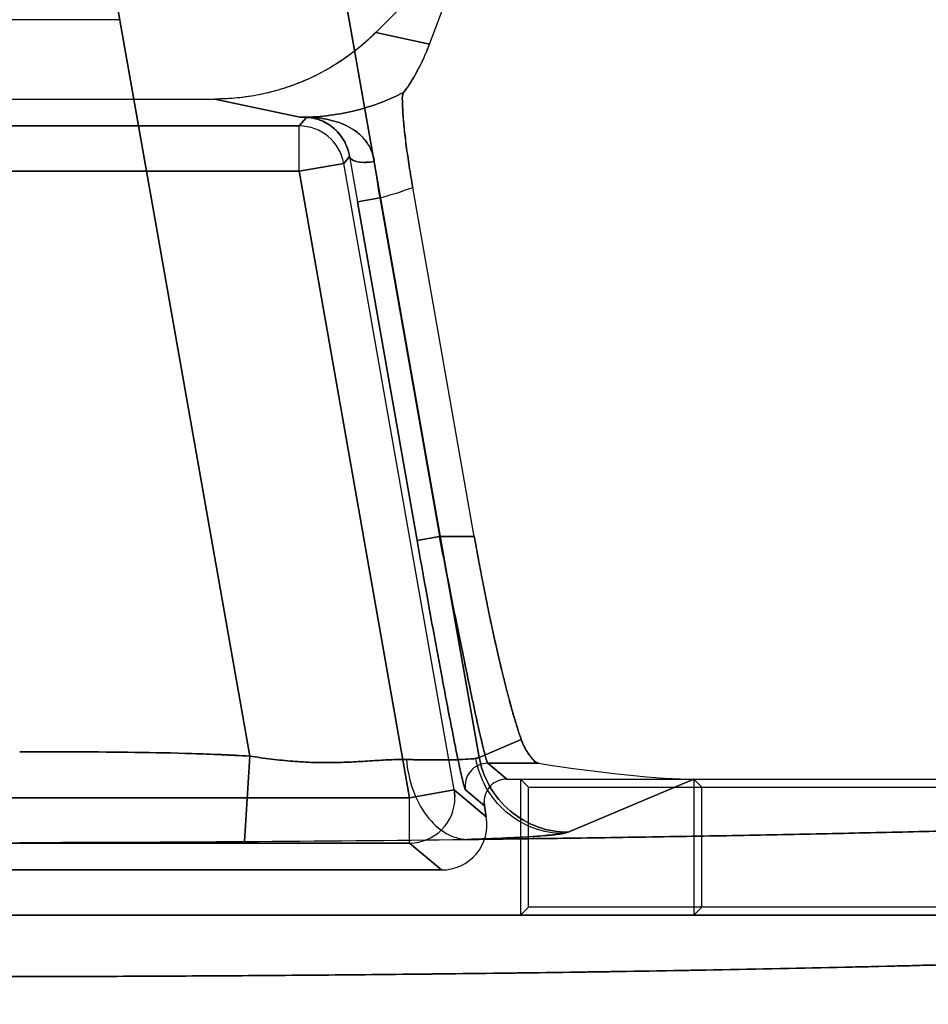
# Model space of a CAD drawing. Header units: millimetres. Extents: x 0 to 297, y 0 to 210.
# Tile 237 of 256: x 58.925 to 59.105, y 161.6 to 161.795. Entities that reach past the tile are written whole.
import ezdxf

# ---------------------------------------------------------------- set-up
doc = ezdxf.new("R2010")
doc.units = ezdxf.units.MM
doc.header["$LTSCALE"] = 16.335
doc.layers.get('0').update_dxf_attribs({"linetype": 'CONTINUOUS'})
for name, color, linetype in [('AXES_REF', 7, 'CONTINUOUS'), ('INTFCLR_1', 7, 'CONTINUOUS'), ('INTFCLR_72935', 7, 'CONTINUOUS')]:
    doc.layers.add(name, color=color, linetype=linetype)

msp = doc.modelspace()

# ---------------------------------------------------------------- linework, layer by layer
at = {"color": 7, "linetype": 'Continuous'}
for radius in [8.7262453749, 8.7255, 8.6696226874]:
    msp.add_circle((57.5376079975, 154.4105885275), radius, dxfattribs=at)
msp.add_arc((57.5376079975, 154.4105885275), 8.64, 278.2771290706, 261.7228709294, dxfattribs=at)
at = {"layer": 'AXES_REF', "color": 9, "linetype": 'Continuous'}
msp.add_circle((57.5376079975, 154.4105885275), 7.9600610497, dxfattribs=at)
at = {"layer": 'INTFCLR_1', "color": 9, "linetype": 'Continuous'}
for p, q in [((59.0159703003, 161.6489584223), (58.98757116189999, 161.8100179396)), ((58.9434234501, 161.8022335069), (58.9704069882, 161.6492022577)), ((59.00609303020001, 161.7905461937), (58.9954183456, 161.7928342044)), ((58.9634843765, 161.7796244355), (58.98036729, 161.7760057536)), ((58.98164618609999, 161.7759892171), (58.9802123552, 161.7742804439)), ((58.98036729, 161.7760057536), (58.98164618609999, 161.7759892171)), ((58.9802123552, 161.7742804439), (58.8315068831, 161.7742804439)), ((58.9802123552, 161.7652818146), (58.9802123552, 161.7742804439)), ((58.9802123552, 161.7652818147), (58.989074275, 161.7668444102)), ((58.9902261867, 161.7682172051), (58.989074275, 161.7668444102)), ((59.010997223, 161.6425131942), (58.989074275, 161.7668444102)), ((58.9802123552, 161.7652818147), (58.8315068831, 161.7652818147)), ((58.9802123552, 161.7652818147), (59.0021353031, 161.6409505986)), ((58.9917755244, 161.7592383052), (58.9962064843, 161.760019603)), ((59.0036328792, 161.6919919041), (58.9917755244, 161.7592383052)), ((58.9962064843, 161.760019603), (59.0080638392, 161.6927732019)), ((59.0080638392, 161.6927732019), (59.0036328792, 161.6919919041)), ((59.0080638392, 161.6927732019), (59.0149893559, 161.6927732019)), ((59.0159703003, 161.6489584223), (59.024311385, 161.6524813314)), ((58.9704069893, 161.6492022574), (58.9693951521, 161.6322625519)), ((59.0176527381, 161.6477800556), (59.0277666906, 161.6477800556)), ((59.0176527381, 161.6477800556), (59.02141345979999, 161.6446244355)), ((59.0585876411, 161.6446244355), (59.033629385, 161.6340831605)), ((59.010997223, 161.6425131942), (59.0021353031, 161.6409505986)), ((59.010997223, 161.6425131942), (59.0173659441, 161.6371692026)), ((59.0111333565, 161.6409505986), (59.0110319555, 161.6423009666)), ((59.01698249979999, 161.6393438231), (59.0132217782, 161.6424994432)), ((59.0021353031, 161.6409505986), (58.8095839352, 161.6409505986)), ((59.0021353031, 161.6319519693), (59.0021353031, 161.6409505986)), ((58.8095839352, 161.6319519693), (59.0021353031, 161.6319519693)), ((59.0085040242, 161.6266079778), (59.0021353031, 161.6319519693))]:
    msp.add_line(p, q, dxfattribs=at)
at = {"layer": 'INTFCLR_1', "color": 6, "linetype": 'Continuous'}
for p, q in [((59.0140493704, 161.8114652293), (58.9954183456, 161.7928342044)), ((59.00609303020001, 161.7905461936), (59.0140493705, 161.8114652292)), ((58.94458424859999, 161.7953744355), (58.86713498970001, 161.7953744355)), ((58.8482348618, 161.7796244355), (58.9634843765, 161.7796244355)), ((59.0149893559, 161.6927732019), (59.0027653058, 161.7620992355)), ((59.02141345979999, 161.6446244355), (59.25096056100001, 161.6446244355)), ((59.0585876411, 161.6446244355), (59.0585876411, 161.6176079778)), ((59.0585876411, 161.6446244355), (59.0601745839, 161.6430374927)), ((59.0601745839, 161.6191949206), (59.0601745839, 161.6430374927)), ((59.06017458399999, 161.6430374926), (59.2503928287, 161.6430374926)), ((59.01691412, 161.6401253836), (59.01698249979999, 161.6393438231)), ((59.0173659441, 161.6371692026), (59.0169825, 161.6393438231)), ((58.8032152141, 161.6266079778), (59.0085040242, 161.6266079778)), ((59.0585876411, 161.6176079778), (59.06017458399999, 161.6191949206)), ((59.24177302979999, 161.6191949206), (59.06017458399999, 161.6191949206)), ((59.2411896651, 161.6176079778), (58.5705295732, 161.6176079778))]:
    msp.add_line(p, q, dxfattribs=at)
at = {"layer": 'INTFCLR_1', "color": 7, "linetype": 'Continuous'}
msp.add_line((58.9812594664, 161.7760088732), (58.9811384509, 161.7760110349), dxfattribs=at)
at = {"layer": 'INTFCLR_1', "color": 9, "linetype": 'Continuous'}
for centre, radius, start, end in [((58.9818838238, 161.9386306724), 0.1626319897, 269.4657124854, 269.9657113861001), ((58.9802097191, 161.7652786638), 0.0090017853, 10.0168369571, 89.98322181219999), ((60.1780205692, 161.9685573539), 1.2045711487, 189.5737255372, 190.0071220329), ((59.4385389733, 161.8292913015), 0.4477238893, 187.9654816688, 188.9005410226), ((58.9803663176, 161.8213442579), 0.0633373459, 284.4829175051, 290.7102271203), ((59.0176546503, 161.6432793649), 0.0045006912, 90.02434359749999, 189.9398273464), ((59.0021310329, 161.6409542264), 0.0090023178, 270.0271778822, 359.9769109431)]:
    msp.add_arc(centre, radius, start, end, dxfattribs=at)
at = {"layer": 'INTFCLR_1', "color": 7, "linetype": 'Continuous'}
msp.add_arc((58.9816081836, 161.7775922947), 0.001603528, 271.3579983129, 276.3845262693, dxfattribs=at)
at = {"layer": 'INTFCLR_1', "color": 6, "linetype": 'Continuous'}
for centre, radius, start, end in [((59.0214118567, 161.6401268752), 0.0044976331, 89.97957915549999, 180.0190013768), ((59.0085049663, 161.6356058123), 0.008997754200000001, 269.9940018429, 9.990655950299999), ((58.9064085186, 171.3102079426), 9.6781503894, 270.1085586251, 270.372890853), ((58.9110921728, 170.6199436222), 8.9878700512, 270.3716718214, 270.6528985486)]:
    msp.add_arc(centre, radius, start, end, dxfattribs=at)
msp.add_ellipse((59.0302073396, 161.6506268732), major_axis=(0.03363665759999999, -0.005109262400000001), ratio=0.0936581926, start_param=-1.6291866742, end_param=-0.5525328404, dxfattribs=at)
for points, knots in [([(58.9954183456, 161.7928342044), (58.9943769, 161.7917927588), (58.9921890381, 161.7898094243), (58.9886290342, 161.7871701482), (58.98482237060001, 161.7848904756), (58.98080714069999, 161.7829919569), (58.9766229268, 161.7814978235), (58.9723124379, 161.7804193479), (58.96791912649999, 161.7797688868), (58.9649616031, 161.7796244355), (58.9634843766, 161.7796244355)], [0, 0, 0, 0, 0.1246455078, 0.2494405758, 0.3744726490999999, 0.4995470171, 0.6247167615, 0.7498785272, 0.8749821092, 1, 1, 1, 1]), ([(59.00609303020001, 161.7905461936), (59.00580696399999, 161.7897940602), (59.00520295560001, 161.7883108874), (59.0042212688, 161.7862147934), (59.0031952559, 161.784303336), (59.0021284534, 161.7825574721), (59.0013650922, 161.781464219), (59.0009607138, 161.780926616)], [0, 0, 0, 0, 0.2207248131, 0.4390659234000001, 0.6345797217, 0.8154787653, 1, 1, 1, 1]), ([(59.0027653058, 161.7620992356), (59.0026419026, 161.7627990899), (59.00240289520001, 161.7641951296), (59.0020680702, 161.7662766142), (59.00176123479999, 161.7683193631), (59.00148676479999, 161.7702946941), (59.0012494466, 161.7721734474), (59.00105053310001, 161.7739288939), (59.0009008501, 161.7755286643), (59.000748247, 161.7773065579), (59.00076748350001, 161.7790213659), (59.0006264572, 161.7804822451), (59.0009607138, 161.780926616)], [0, 0, 0, 0, 0.112309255, 0.2238321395, 0.3331738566, 0.4387598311, 0.5389827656, 0.6324968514, 0.7177559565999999, 0.7935174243, 0.9121232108, 1, 1, 1, 1]), ([(59.024311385, 161.6524813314), (59.024074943, 161.6531474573), (59.023593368, 161.6545916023), (59.0228823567, 161.6569250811), (59.0221360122, 161.6595664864), (59.02136112, 161.6624941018), (59.0205643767, 161.6656838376), (59.0197528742, 161.6691083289), (59.0189339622, 161.6727375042), (59.0181148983, 161.6765394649), (59.0173030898, 161.6804801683), (59.0165059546, 161.684523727), (59.0157308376, 161.6886319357), (59.015233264, 161.6913899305), (59.014989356, 161.6927732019)], [0, 0, 0, 0, 0.05123304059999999, 0.1103185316, 0.176798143, 0.2501698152, 0.3298152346, 0.4150911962, 0.5052502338, 0.5994718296, 0.6969807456, 0.7968720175, 0.8981918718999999, 1, 1, 1, 1]), ([(59.0277666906, 161.6477800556), (59.0271596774, 161.6478756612), (59.0262016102, 161.6489810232), (59.0251000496, 161.6505555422), (59.02454094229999, 161.6518346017), (59.024311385, 161.6524813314)], [0, 0, 0, 0, 0.3095833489, 0.6542608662, 1, 1, 1, 1]), ([(59.25096056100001, 161.6446244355), (59.25136480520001, 161.6442930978), (59.2500247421, 161.6426299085), (59.2484119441, 161.6426217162), (59.24655983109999, 161.6420941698), (59.2447588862, 161.6417802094), (59.2426562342, 161.641425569), (59.2402643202, 161.6410863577), (59.23758149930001, 161.6407448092), (59.23461116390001, 161.6404072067), (59.23135547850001, 161.6400720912), (59.227817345, 161.6397403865), (59.2239997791, 161.6394122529), (59.2199060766, 161.6390880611), (59.2155397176, 161.6387680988), (59.2109045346, 161.638452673), (59.20600445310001, 161.6381420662), (59.2008438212, 161.6378365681), (59.19542696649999, 161.6375364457), (59.1897587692, 161.6372419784), (59.1838440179, 161.636953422), (59.177688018, 161.6366710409), (59.1712959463, 161.6363950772), (59.1646735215, 161.636125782), (59.1578263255, 161.6358633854), (59.1507604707, 161.6356081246), (59.1434819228, 161.6353602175), (59.1359971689, 161.6351198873), (59.1283125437, 161.634887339), (59.1204348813, 161.6346627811), (59.1123708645, 161.6344464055), (59.1041276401, 161.6342384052), (59.0957122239, 161.6340389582), (59.0871320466, 161.6338482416), (59.0783944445, 161.6336664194), (59.0695071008, 161.6334936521), (59.0604776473, 161.6333300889), (59.0513139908, 161.6331758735), (59.0420240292, 161.6330311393), (59.0326158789, 161.6328960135), (59.023097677, 161.632770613), (59.0167164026, 161.6326939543), (59.0135087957, 161.632657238)], [0, 0, 0, 0, 0.006565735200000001, 0.0159534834, 0.0224452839, 0.0301471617, 0.0390602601, 0.0491818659, 0.0605066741, 0.0730272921, 0.0867346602, 0.1016182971, 0.117666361, 0.1348657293, 0.1532023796, 0.1726615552, 0.1932254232, 0.214878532, 0.2376006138, 0.2613739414, 0.2861759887, 0.3119875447, 0.3387842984, 0.3665452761, 0.3952443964, 0.424859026, 0.4553614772, 0.4867274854, 0.5189278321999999, 0.5519367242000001, 0.5857235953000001, 0.6202611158, 0.6555176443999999, 0.6914642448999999, 0.728068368, 0.7652995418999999, 0.8031244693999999, 0.8415112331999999, 0.8804259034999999, 0.9198352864, 0.9597047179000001, 1, 1, 1, 1]), ([(59.2411896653, 161.6176079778), (59.2415940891, 161.6172637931), (59.2401082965, 161.6156563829), (59.2379452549, 161.6155655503), (59.23443863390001, 161.6146326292), (59.2298663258, 161.6140782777), (59.22418183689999, 161.6133865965), (59.2173899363, 161.6127568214), (59.2094753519, 161.6121194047), (59.2003512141, 161.6114961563), (59.1901576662, 161.6108902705), (59.1789369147, 161.6103071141), (59.1667275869, 161.6097479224), (59.15357846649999, 161.6092153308), (59.1395326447, 161.6087110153), (59.1246459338, 161.608237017), (59.1089718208, 161.6077950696), (59.0925787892, 161.6073870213), (59.0755185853, 161.6070140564), (59.0578473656, 161.6066774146), (59.0396334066, 161.6063784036), (59.0209531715, 161.6061182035), (59.0018676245, 161.6058975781), (58.9824357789, 161.6057171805), (58.96272450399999, 161.6055776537), (58.9428088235, 161.6054795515), (58.9227691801, 161.6054232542), (58.9026893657, 161.6054089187), (58.8826402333, 161.6054364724), (58.8626879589, 161.6055056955), (58.8428921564, 161.6056163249), (58.8233214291, 161.6057679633), (58.8040445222, 161.6059600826), (58.7851357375, 161.6061919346), (58.76666898, 161.6064625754), (58.748713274, 161.606770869), (58.7313246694, 161.6071157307), (58.7145699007, 161.6074957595), (58.69850681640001, 161.6079095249), (58.683191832, 161.608355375), (58.66866418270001, 161.6088320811), (58.65498551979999, 161.6093375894), (58.6421963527, 161.609870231), (58.6303480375, 161.6104276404), (58.619476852, 161.611008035), (58.6096264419, 161.611608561), (58.6008354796, 161.6122266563), (58.5932515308, 161.6128482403), (58.5869804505, 161.6134595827), (58.58210028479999, 161.6140220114), (58.5784113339, 161.6145529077), (58.5757654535, 161.6149788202), (58.5736622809, 161.6154884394), (58.5720627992, 161.6157258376), (58.56994895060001, 161.6171138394), (58.570529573, 161.6176079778)], [0, 0, 0, 0, 0.0023669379, 0.0057644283, 0.0109069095, 0.0178657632, 0.0265217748, 0.0363438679, 0.0482927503, 0.0619015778, 0.0771073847, 0.0938044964, 0.1119801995, 0.1315814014, 0.1524583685, 0.1746229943, 0.1979653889, 0.222345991, 0.2477097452, 0.2740212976, 0.3011213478, 0.3289007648, 0.3572876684, 0.3861918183, 0.4155127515, 0.4451435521, 0.4749576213, 0.5048303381, 0.5346398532, 0.5643172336, 0.5937587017, 0.6228716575, 0.651547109, 0.6796806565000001, 0.7071549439, 0.7338627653, 0.7597214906, 0.7846716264, 0.8085583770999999, 0.8313387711, 0.8529597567, 0.873343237, 0.8923464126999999, 0.9100106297, 0.9262096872, 0.9408681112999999, 0.9539956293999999, 0.9654859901, 0.9747863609, 0.9820659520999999, 0.9874089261, 0.9913225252, 0.9941844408, 0.9966018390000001, 1, 1, 1, 1])]:
    msp.add_open_spline(points, degree=3, knots=knots, dxfattribs=at)
at = {"layer": 'INTFCLR_1', "color": 9, "linetype": 'Continuous'}
for points, knots in [([(59.0009607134, 161.7809266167), (58.9977946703, 161.7793176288), (58.9910550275, 161.7768379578), (58.9839227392, 161.7760037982), (58.98036729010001, 161.7760057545)], [0, 0, 0, 0, 0.4997173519, 1, 1, 1, 1]), ([(58.9902261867, 161.7682172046), (58.9903613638, 161.7675960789), (58.9924650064, 161.76687664), (58.9940522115, 161.767046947), (58.995134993, 161.7672473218)], [0, 0, 0, 0, 0.3659913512, 1, 1, 1, 1]), ([(59.0080638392, 161.6927732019), (59.0086254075, 161.689877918), (59.0097380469, 161.6841960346), (59.0113859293, 161.6759440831), (59.01294028, 161.6683241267), (59.0143430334, 161.6616231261), (59.01539949, 161.6567319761), (59.0161359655, 161.6534669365), (59.0165785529, 161.6515528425), (59.01695773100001, 161.6500381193), (59.0172359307, 161.6488965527), (59.0174793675, 161.6482237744), (59.017567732, 161.6478448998), (59.0176527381, 161.6477800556)], [0, 0, 0, 0, 0.1922521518, 0.3774179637, 0.5485413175, 0.6991946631, 0.8237216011, 0.8746815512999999, 0.9174529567, 0.9516236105, 0.9768933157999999, 0.9930305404, 1, 1, 1, 1]), ([(59.0132217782, 161.6424994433), (59.01313321, 161.6425737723), (59.0130514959, 161.6429877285), (59.0128026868, 161.6437292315), (59.012527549, 161.6449836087), (59.0121471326, 161.6466501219), (59.0117050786, 161.6487554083), (59.0111904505, 161.65126332), (59.0106139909, 161.6541561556), (59.0097270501, 161.6586961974), (59.0085093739, 161.6650988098), (59.00695479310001, 161.6734804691), (59.005306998, 161.6825576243), (59.0041944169, 161.6888072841), (59.0036328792, 161.6919919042)], [0, 0, 0, 0, 0.0068784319, 0.0229525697, 0.0481731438, 0.0823054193, 0.1250479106, 0.1759883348, 0.2346617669, 0.3005049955, 0.4511841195, 0.6223683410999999, 0.8076270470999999, 1, 1, 1, 1]), ([(58.9704069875, 161.6492022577), (58.9666114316, 161.6494289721), (58.9590030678, 161.6497490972), (58.9475849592, 161.6499766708), (58.9361658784, 161.6500573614), (58.9285524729, 161.6500639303), (58.9247457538, 161.6500639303)], [0, 0, 0, 0, 0.2499999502, 0.4999999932, 0.7500000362, 1, 1, 1, 1]), ([(59.0014947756, 161.6485278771), (59.0003998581, 161.6485410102), (58.9981412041, 161.6485061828), (58.9946577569, 161.6482735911), (58.9916239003, 161.6480771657), (58.9890890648, 161.6479654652), (58.98644120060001, 161.6478904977), (58.9830537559, 161.6479134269), (58.9789115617, 161.6481493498), (58.975403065, 161.6485165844), (58.97255745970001, 161.6488867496), (58.9711231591, 161.6490924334), (58.9704069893, 161.6492022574)], [0, 0, 0, 0, 0.1053816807, 0.217259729, 0.3359540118, 0.3979652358, 0.4614351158, 0.5908736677, 0.7238358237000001, 0.8605596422, 0.9302706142, 1, 1, 1, 1]), ([(59.0014947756, 161.6485278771), (59.00338071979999, 161.6484814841), (59.0067237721, 161.6484380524), (59.0110894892, 161.648427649), (59.0139920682, 161.6486300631), (59.01553274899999, 161.6487281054), (59.0159703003, 161.6489584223)], [0, 0, 0, 0, 0.3900097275, 0.6925847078, 0.8977761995, 1, 1, 1, 1]), ([(59.0014947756, 161.6485278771), (59.0016904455, 161.6465175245), (59.0025313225, 161.6425604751), (59.0051496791, 161.6373778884), (59.0089373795, 161.6337132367), (59.0120823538, 161.6327117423), (59.0135087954, 161.6326572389)], [0, 0, 0, 0, 0.2822889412, 0.5592756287, 0.8004990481, 1, 1, 1, 1]), ([(59.0159703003, 161.6489584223), (59.0163238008, 161.6469738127), (59.0177564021, 161.6429707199), (59.0218617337, 161.6380157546), (59.0274369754, 161.6348132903), (59.0316192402, 161.6340889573), (59.033629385, 161.6340831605)], [0, 0, 0, 0, 0.2425308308, 0.5004896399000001, 0.758154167, 1, 1, 1, 1]), ([(59.033629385, 161.6340831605), (59.0329917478, 161.6338139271), (59.0308810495, 161.6336213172), (59.0268195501, 161.6332103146), (59.02077053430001, 161.6329237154), (59.0161255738, 161.63274067), (59.0135087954, 161.6326572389)], [0, 0, 0, 0, 0.1028334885, 0.3086058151, 0.6110232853, 1, 1, 1, 1])]:
    msp.add_open_spline(points, degree=3, knots=knots, dxfattribs=at)
at = {"layer": 'INTFCLR_1', "color": 7, "linetype": 'Continuous'}
for points, knots in [([(58.9811384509, 161.7760110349), (58.9815702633, 161.7760196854), (58.9825479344, 161.775989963), (58.9842242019, 161.7758774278), (58.986139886, 161.7755593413), (58.9881452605, 161.7749963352), (58.990055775, 161.774171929), (58.9918309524, 161.7730322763), (58.9933904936, 161.7715086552), (58.99459446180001, 161.7695585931), (58.9950245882, 161.7680415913), (58.995134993, 161.7672473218)], [0, 0, 0, 0, 0.0717494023, 0.1623709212, 0.2789587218, 0.3936404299, 0.507615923, 0.623389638, 0.742184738, 0.8667830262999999, 1, 1, 1, 1]), ([(58.9902261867, 161.7682172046), (58.9901171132, 161.7688781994), (58.989771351, 161.7701295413), (58.98892141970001, 161.7717816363), (58.9878773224, 161.7731219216), (58.98672788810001, 161.7741643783), (58.9855217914, 161.7749490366), (58.98375484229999, 161.7757444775), (58.9822749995, 161.7760241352), (58.9812594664, 161.7760088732)], [0, 0, 0, 0, 0.1559957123, 0.2995647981, 0.4300102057, 0.5494600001, 0.6593173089, 0.7635038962, 1, 1, 1, 1]), ([(58.98164618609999, 161.7759892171), (58.9822660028, 161.775976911), (58.98345690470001, 161.775790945), (58.9850251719, 161.7752131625), (58.9864162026, 161.7744001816), (58.9878125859, 161.7732297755), (58.9893568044, 161.771234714), (58.99003753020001, 161.7693604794), (58.9902261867, 161.7682172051)], [0, 0, 0, 0, 0.1489268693, 0.2863800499, 0.3993845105, 0.5344016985, 0.7216389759, 1, 1, 1, 1])]:
    msp.add_open_spline(points, degree=3, knots=knots, dxfattribs=at)
at = {"layer": 'INTFCLR_72935', "color": 9, "linetype": 'Continuous'}
for p, q in [((58.98757116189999, 161.8100179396), (59.0159703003, 161.6489584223)), ((58.9704069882, 161.6492022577), (58.9434234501, 161.8022335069)), ((58.9954137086, 161.7928342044), (59.0060906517, 161.7905457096)), ((58.980362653, 161.7760057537), (58.96347973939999, 161.7796244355)), ((58.9802123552, 161.7742804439), (58.9816461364, 161.7759891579)), ((58.9816461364, 161.7759891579), (58.980362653, 161.7760057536)), ((58.8315068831, 161.7742804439), (58.9802123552, 161.7742804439)), ((58.9802123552, 161.7652818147), (58.9802123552, 161.7742804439)), ((58.989074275, 161.7668444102), (58.9802123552, 161.7652818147)), ((58.989074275, 161.7668444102), (58.9902261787, 161.7682171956)), ((59.010997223, 161.6425131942), (58.989074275, 161.7668444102)), ((58.8315068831, 161.7652818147), (58.9802123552, 161.7652818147)), ((59.0021353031, 161.6409505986), (58.9802123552, 161.7652818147)), ((58.9962062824, 161.7600207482), (58.9917753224, 161.7592394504)), ((58.9917753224, 161.7592394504), (59.0036328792, 161.6919919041)), ((58.9962062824, 161.7600207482), (59.0080638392, 161.6927732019)), ((59.0036328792, 161.6919919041), (59.0080638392, 161.6927732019)), ((59.0149893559, 161.6927732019), (59.0080638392, 161.6927732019)), ((59.024311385, 161.6524813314), (59.0159703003, 161.6489584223)), ((58.9693951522, 161.6322625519), (58.9704069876, 161.6492022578)), ((59.0159703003, 161.6489584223), (59.0152812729, 161.6487658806)), ((59.0277666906, 161.6477800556), (59.0176527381, 161.6477800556)), ((59.02141345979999, 161.6446244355), (59.0176527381, 161.6477800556)), ((59.033629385, 161.6340831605), (59.0585876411, 161.6446244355)), ((59.0021353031, 161.6409505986), (59.010997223, 161.6425131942)), ((59.0173659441, 161.6371692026), (59.010997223, 161.6425131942)), ((59.010997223, 161.6425131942), (59.0111322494, 161.6410950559)), ((59.0132217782, 161.6424994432), (59.01698249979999, 161.6393438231)), ((58.8095839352, 161.6409505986), (59.0021353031, 161.6409505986)), ((59.0021353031, 161.6319519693), (59.0021353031, 161.6409505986)), ((59.0326598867, 161.6338411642), (59.033629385, 161.6340831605)), ((59.0021353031, 161.6319519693), (58.8095839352, 161.6319519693)), ((59.0021353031, 161.6319519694), (59.0085040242, 161.6266079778))]:
    msp.add_line(p, q, dxfattribs=at)
at = {"layer": 'INTFCLR_72935', "color": 6, "linetype": 'Continuous'}
for p, q in [((58.9954137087, 161.7928342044), (59.0140486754, 161.8114691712)), ((59.0060906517, 161.7905457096), (59.0140486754, 161.8114691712)), ((58.9445842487, 161.7953744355), (58.8671349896, 161.7953744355)), ((58.8482394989, 161.7796244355), (58.96347973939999, 161.7796244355)), ((59.0149893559, 161.6927732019), (59.0027650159, 161.7621008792)), ((59.0214134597, 161.6446244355), (59.25096056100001, 161.6446244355)), ((59.0241224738, 161.6446244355), (59.0241224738, 161.6176079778)), ((59.0241224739, 161.6446244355), (59.0257094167, 161.6430374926)), ((59.0257094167, 161.6191949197), (59.0257094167, 161.6430374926)), ((59.0257094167, 161.6430374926), (59.250392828, 161.6430374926)), ((59.01698249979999, 161.6393438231), (59.01691412, 161.6401253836)), ((59.01698249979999, 161.6393438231), (59.0173659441, 161.6371692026)), ((59.0085040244, 161.6266079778), (58.803215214, 161.6266079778)), ((59.0241224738, 161.6176079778), (59.0257094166, 161.6191949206)), ((59.2417730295, 161.6191949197), (59.0257094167, 161.6191949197)), ((58.570529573, 161.6176079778), (59.2411896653, 161.6176079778))]:
    msp.add_line(p, q, dxfattribs=at)
at = {"layer": 'INTFCLR_72935', "color": 7, "linetype": 'Continuous'}
msp.add_line((58.9811387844, 161.7760110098), (58.9812594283, 161.7760088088), dxfattribs=at)
at = {"layer": 'INTFCLR_72935', "color": 9, "linetype": 'Continuous'}
for centre, radius, start, end in [((58.9818791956, 161.9386321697), 0.162633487, 269.4657142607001, 269.9675013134), ((58.9802097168, 161.7652786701), 0.0090017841, 10.0167950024, 89.9832071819), ((60.1783172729, 161.9686115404), 1.2048728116, 189.5739201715, 190.0071525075), ((59.4102104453, 161.8250837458), 0.4190853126, 187.9324582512, 188.9312924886), ((58.9803616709, 161.8213442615), 0.0633373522, 284.487068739, 290.714438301), ((59.0176546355, 161.6432793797), 0.0045006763, 90.0241545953, 189.9398273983), ((59.0021310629, 161.6409542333), 0.0090023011, 270.0269870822, 359.9768664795)]:
    msp.add_arc(centre, radius, start, end, dxfattribs=at)
at = {"layer": 'INTFCLR_72935', "color": 7, "linetype": 'Continuous'}
msp.add_arc((58.9816081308, 161.7775922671), 0.0016035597, 271.358083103, 276.4025384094, dxfattribs=at)
at = {"layer": 'INTFCLR_72935', "color": 6, "linetype": 'Continuous'}
for centre, radius, start, end in [((59.021411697, 161.6401266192), 0.004497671, 89.9775459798, 180.0157405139), ((58.9064110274, 171.3096388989), 9.6775813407, 270.1085501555, 270.3728979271), ((58.9112679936, 170.6001659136), 8.9680915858, 270.3713682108, 270.65321516)]:
    msp.add_arc(centre, radius, start, end, dxfattribs=at)
for centre, major_axis, ratio, start_param, end_param in [((59.0302073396, 161.6506268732), (0.03363665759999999, -0.005109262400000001), 0.0936581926, -1.6291866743, -0.5525328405), ((59.0085007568, 161.6356093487), (0.006896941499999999, -0.0057872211), 0.9996314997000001, -0.8724831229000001, 0.8724831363)]:
    msp.add_ellipse(centre, major_axis=major_axis, ratio=ratio, start_param=start_param, end_param=end_param, dxfattribs=at)
for points, knots in [([(58.9954137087, 161.7928342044), (58.9944781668, 161.7918986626), (58.9925266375, 161.7901121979), (58.989372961, 161.7876987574), (58.98601515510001, 161.7855691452), (58.98247999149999, 161.7837423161), (58.9788121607, 161.7822393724), (58.9750621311, 161.7810731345), (58.97126071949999, 161.7802421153), (58.9673969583, 161.7797378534), (58.9647946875, 161.7796244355), (58.96347973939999, 161.7796244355)], [0, 0, 0, 0, 0.111960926, 0.2235464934, 0.3356438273, 0.4479966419, 0.5598491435, 0.6706416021, 0.7799103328, 0.8887251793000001, 1, 1, 1, 1]), ([(59.0009603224, 161.780928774), (59.001360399, 161.7814607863), (59.00212500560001, 161.782555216), (59.0031931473, 161.784302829), (59.0042250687, 161.7862263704), (59.0052047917, 161.7883203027), (59.0058072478, 161.7898005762), (59.0060906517, 161.7905457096)], [0, 0, 0, 0, 0.1826415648, 0.3659983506, 0.5616933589, 0.7812633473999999, 1, 1, 1, 1]), ([(59.0009603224, 161.780928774), (59.0006283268, 161.7804873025), (59.0007661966, 161.779038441), (59.0007465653, 161.7773358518), (59.0008971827, 161.7755688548), (59.001045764, 161.7739731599), (59.00124403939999, 161.7722175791), (59.001481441, 161.7703339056), (59.0017567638, 161.7683495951), (59.0020649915, 161.7662959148), (59.0024012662, 161.7642046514), (59.00264123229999, 161.762802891), (59.0027650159, 161.7621008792)], [0, 0, 0, 0, 0.0872929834, 0.2048277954, 0.28017052, 0.3651884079, 0.4586942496, 0.5591672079, 0.6652749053, 0.7752585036, 0.8873481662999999, 1, 1, 1, 1]), ([(59.014989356, 161.6927732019), (59.0152281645, 161.6914188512), (59.0157111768, 161.6887404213), (59.0164637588, 161.6847445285), (59.0172315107, 161.680838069), (59.01801456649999, 161.6770193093), (59.0188110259, 161.6732981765), (59.0196255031, 161.669660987), (59.0204507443, 161.6661514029), (59.0212728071, 161.6628369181), (59.0220741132, 161.6597916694), (59.022845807, 161.6570482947), (59.02357555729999, 161.6546461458), (59.024069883, 161.6531617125), (59.024311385, 161.6524813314)], [0, 0, 0, 0, 0.09967960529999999, 0.1972654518, 0.2947171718, 0.388238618, 0.4798105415, 0.5705353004, 0.6583916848, 0.7411223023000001, 0.8180455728, 0.8866202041, 0.9476705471, 1, 1, 1, 1]), ([(59.024311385, 161.6524813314), (59.0245044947, 161.6519372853), (59.0249961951, 161.6507739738), (59.0260485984, 161.6491772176), (59.02703539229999, 161.6478952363), (59.0277666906, 161.6477800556)], [0, 0, 0, 0, 0.2911871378, 0.6265910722, 1, 1, 1, 1]), ([(59.0135087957, 161.632657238), (59.0167164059, 161.6326939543), (59.0230976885, 161.6327706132), (59.0326158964, 161.6328960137), (59.0420240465, 161.6330311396), (59.05131400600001, 161.6331758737), (59.0604776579, 161.6333300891), (59.06950711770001, 161.6334936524), (59.0783944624, 161.6336664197), (59.08713207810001, 161.6338482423), (59.0957122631, 161.6340389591), (59.1041276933, 161.6342384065), (59.11237092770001, 161.6344464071), (59.1204349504, 161.634662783), (59.1283126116, 161.634887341), (59.1359972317, 161.6351198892), (59.1434819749, 161.6353602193), (59.1507605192, 161.6356081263), (59.1578263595, 161.6358633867), (59.1646735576, 161.6361257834), (59.1712959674, 161.6363950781), (59.1776880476, 161.6366710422), (59.183844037, 161.6369534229), (59.1897587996, 161.63724198), (59.1954269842, 161.6375364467), (59.200843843, 161.6378365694), (59.2060044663, 161.638142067), (59.2109045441, 161.6384526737), (59.21553972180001, 161.6387680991), (59.219906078, 161.6390880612), (59.2239997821, 161.6394122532), (59.22781734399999, 161.6397403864), (59.2313554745, 161.6400720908), (59.2346111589, 161.6404072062), (59.2375814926, 161.6407448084), (59.2402643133, 161.6410863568), (59.2426562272, 161.6414255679), (59.2447588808, 161.6417802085), (59.2465598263, 161.6420941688), (59.24841194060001, 161.6426217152), (59.2500247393, 161.6426299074), (59.25136480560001, 161.6442930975), (59.25096056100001, 161.6446244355)], [0, 0, 0, 0, 0.0402953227, 0.0801648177, 0.1195741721, 0.1584888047, 0.1968756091, 0.2347004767, 0.2719317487, 0.3085358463, 0.3444825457, 0.3797390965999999, 0.4142766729, 0.4480635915, 0.4810724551, 0.513272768, 0.5446387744, 0.5751411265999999, 0.6047558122, 0.6334547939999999, 0.6612158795, 0.6880124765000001, 0.7138241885, 0.7386261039, 0.7623995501, 0.7851214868, 0.8067746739, 0.8273384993, 0.8467975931, 0.8651343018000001, 0.8823336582, 0.898381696, 0.91326532, 0.9269726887, 0.9394933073, 0.9508180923, 0.9609397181, 0.9698528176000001, 0.9775546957, 0.9840465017, 0.9934342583, 1, 1, 1, 1]), ([(58.570529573, 161.6176079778), (58.5701251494, 161.6172637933), (58.5716109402, 161.6156563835), (58.573773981, 161.6155655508), (58.5772805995, 161.6146326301), (58.5818529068, 161.6140782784), (58.5875373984, 161.6133865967), (58.5943293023, 161.6127568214), (58.6022438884, 161.6121194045), (58.61136802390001, 161.6114961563), (58.6215615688, 161.6108902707), (58.6327823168, 161.6103071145), (58.6449916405, 161.6097479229), (58.6581407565, 161.6092153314), (58.67218657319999, 161.608711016), (58.6870732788, 161.6082370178), (58.70274738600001, 161.6077950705), (58.7191404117, 161.6073870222), (58.73620060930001, 161.6070140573), (58.7538718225, 161.6066774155), (58.772085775, 161.6063784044), (58.7907660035, 161.6061182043), (58.809851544, 161.6058975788), (58.8292833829, 161.6057171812), (58.84899465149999, 161.6055776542), (58.86891032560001, 161.6054795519), (58.8889499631, 161.6054232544), (58.90902977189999, 161.6054089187), (58.9290788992, 161.6054364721), (58.9490311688, 161.605505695), (58.9688269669, 161.6056163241), (58.9883976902, 161.6057679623), (59.00767459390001, 161.6059600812), (59.0265833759, 161.606191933), (59.0450501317, 161.6064625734), (59.0630058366, 161.6067708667), (59.0803944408, 161.607115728), (59.0971492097, 161.6074957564), (59.113212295, 161.6079095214), (59.1285272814, 161.6083553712), (59.143054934, 161.6088320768), (59.1567336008, 161.6093375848), (59.1695227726, 161.609870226), (59.1813710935, 161.610427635), (59.1922422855, 161.6110080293), (59.20209270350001, 161.6116085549), (59.2108836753, 161.61222665), (59.2184676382, 161.6128482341), (59.2247387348, 161.6134595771), (59.2296189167, 161.6140220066), (59.23330788, 161.6145529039), (59.2359537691, 161.6149788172), (59.2380569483, 161.6154884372), (59.2396564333, 161.6157258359), (59.24177028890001, 161.6171138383), (59.2411896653, 161.6176079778)], [0, 0, 0, 0, 0.0023669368, 0.005764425, 0.0109069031, 0.0178657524, 0.0265217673, 0.0363438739, 0.0482927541, 0.06190157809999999, 0.0771073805, 0.09380448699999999, 0.111980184, 0.1315813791, 0.1524583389, 0.1746229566, 0.1979653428, 0.2223459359, 0.2477096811, 0.2740212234, 0.3011212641, 0.3289006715, 0.3572875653, 0.3861917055, 0.4155126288, 0.4451434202, 0.4749574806, 0.5048301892, 0.5346396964, 0.5643170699, 0.5937585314, 0.6228714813, 0.6515469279, 0.6796804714, 0.7071547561, 0.7338625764, 0.7597213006, 0.7846714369, 0.8085581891, 0.8313385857, 0.8529595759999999, 0.8733430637, 0.892346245, 0.9100104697, 0.9262095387, 0.9408679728, 0.9539955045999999, 0.9654858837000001, 0.9747862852, 0.9820659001, 0.987408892, 0.9913225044, 0.9941844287, 0.9966018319, 1, 1, 1, 1])]:
    msp.add_open_spline(points, degree=3, knots=knots, dxfattribs=at)
at = {"layer": 'INTFCLR_72935', "color": 9, "linetype": 'Continuous'}
for points, knots in [([(58.980362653, 161.7760057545), (58.9839188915, 161.7760037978), (58.9910527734, 161.7768383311), (58.9977937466, 161.7793190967), (59.000960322, 161.7809287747)], [0, 0, 0, 0, 0.5002827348, 1, 1, 1, 1]), ([(58.9951350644, 161.7672475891), (58.9945809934, 161.7671450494), (58.9932439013, 161.7670201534), (58.9915343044, 161.7670731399), (58.9903166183, 161.7678016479), (58.9902261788, 161.7682171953)], [0, 0, 0, 0, 0.3213415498, 0.7574737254, 1, 1, 1, 1]), ([(59.0176527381, 161.6477800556), (59.017567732, 161.6478448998), (59.0174793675, 161.6482237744), (59.0172359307, 161.6488965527), (59.01695773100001, 161.6500381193), (59.0165785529, 161.6515528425), (59.0161359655, 161.6534669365), (59.01539949, 161.6567319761), (59.0143430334, 161.6616231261), (59.01294028, 161.6683241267), (59.0113859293, 161.6759440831), (59.0097380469, 161.6841960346), (59.0086254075, 161.689877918), (59.0080638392, 161.6927732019)], [0, 0, 0, 0, 0.0069694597, 0.0231066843, 0.0483763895, 0.0825470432, 0.1253184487, 0.1762783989, 0.3008053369, 0.4514586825, 0.6225820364, 0.8077478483, 1, 1, 1, 1]), ([(59.0036328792, 161.6919919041), (59.0041944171, 161.6888072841), (59.0053069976, 161.6825576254), (59.0069547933, 161.6734804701), (59.0085093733, 161.6650988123), (59.00972705, 161.6586961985), (59.0106139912, 161.6541561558), (59.0111904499, 161.6512633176), (59.0117050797, 161.6487554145), (59.0121471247, 161.6466501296), (59.01252756, 161.6449836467), (59.0128026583, 161.6437291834), (59.0130515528, 161.6429877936), (59.0131331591, 161.6425736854), (59.0132217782, 161.6424994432)], [0, 0, 0, 0, 0.192372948, 0.3776315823, 0.5488158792, 0.6994948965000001, 0.7653382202, 0.8240117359, 0.8749520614, 0.9176942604, 0.9518262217, 0.9770472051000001, 0.9931225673, 1, 1, 1, 1]), ([(58.9247457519, 161.6500639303), (58.9285543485, 161.6500643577), (58.9361712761, 161.6500581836), (58.94759298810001, 161.6499744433), (58.959008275, 161.6497574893), (58.966608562, 161.6494138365), (58.9704069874, 161.6492022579)], [0, 0, 0, 0, 0.2500000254, 0.5000000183, 0.7500000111, 1, 1, 1, 1]), ([(58.9704069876, 161.6492022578), (58.97112407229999, 161.6490916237), (58.9725570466, 161.6488865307), (58.9753977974, 161.6485180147), (58.9789004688, 161.6481503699), (58.98304335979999, 161.6479117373), (58.9864350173, 161.6478936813), (58.9890839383, 161.6479710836), (58.9916160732, 161.6480716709), (58.9946519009, 161.64827451), (58.9976044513, 161.6484691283), (58.9998652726, 161.6485361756), (59.000959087, 161.6485310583), (59.0014947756, 161.6485278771)], [0, 0, 0, 0, 0.0698278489, 0.139303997, 0.2756792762, 0.4086748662, 0.5385002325, 0.6019416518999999, 0.6637081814, 0.7823680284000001, 0.8947422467, 0.9484450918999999, 1, 1, 1, 1]), ([(59.0152812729, 161.6487658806), (59.0146465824, 161.6486539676), (59.0130042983, 161.6485303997), (59.0100358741, 161.6484374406), (59.0060792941, 161.6484370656), (59.0031225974, 161.6484889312), (59.0014947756, 161.648527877)], [0, 0, 0, 0, 0.1401124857, 0.3570700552, 0.6460047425, 1, 1, 1, 1]), ([(59.0014947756, 161.6485278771), (59.0016904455, 161.6465175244), (59.002531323, 161.6425604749), (59.0051496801, 161.6373778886), (59.0089373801, 161.6337132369), (59.01208235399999, 161.632711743), (59.013508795, 161.6326572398)], [0, 0, 0, 0, 0.2822889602, 0.5592756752, 0.8004991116, 1, 1, 1, 1]), ([(59.0326598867, 161.6338411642), (59.0306804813, 161.6338548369), (59.0265551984, 161.6345988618), (59.0210704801, 161.6378263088), (59.01703839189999, 161.6427893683), (59.0156308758, 161.6467831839), (59.0152812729, 161.6487658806)], [0, 0, 0, 0, 0.2401135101, 0.4970672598, 0.7557827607, 1, 1, 1, 1]), ([(59.033629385, 161.6340831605), (59.0316192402, 161.6340889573), (59.0274369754, 161.6348132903), (59.0218617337, 161.6380157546), (59.0177564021, 161.6429707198), (59.0163238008, 161.6469738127), (59.0159703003, 161.6489584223)], [0, 0, 0, 0, 0.2418458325, 0.4995103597, 0.7574691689, 1, 1, 1, 1]), ([(59.0135087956, 161.632657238), (59.0157670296, 161.632729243), (59.0198709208, 161.6328791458), (59.02536250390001, 161.6331502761), (59.0294897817, 161.6334476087), (59.0317724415, 161.6336846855), (59.0326598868, 161.6338411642)], [0, 0, 0, 0, 0.3531130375, 0.6418318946, 0.8591638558, 1, 1, 1, 1])]:
    msp.add_open_spline(points, degree=3, knots=knots, dxfattribs=at)
at = {"layer": 'INTFCLR_72935', "color": 7, "linetype": 'Continuous'}
for points, knots in [([(58.9951350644, 161.7672475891), (58.99502497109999, 161.7680397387), (58.9945963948, 161.7695536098), (58.9933980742, 161.7714987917), (58.9918428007, 161.7730232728), (58.990067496, 161.7741668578), (58.9881513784, 161.7749942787), (58.9861421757, 161.7755610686), (58.983798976, 161.7759396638), (58.9821159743, 161.7760306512), (58.9811387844, 161.7760110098)], [0, 0, 0, 0, 0.132870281, 0.2572958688, 0.3754712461, 0.4916950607, 0.6061895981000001, 0.7210095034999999, 0.8376198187, 1, 1, 1, 1]), ([(58.9812594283, 161.7760088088), (58.9822753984, 161.7760241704), (58.98422824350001, 161.7756587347), (58.9864055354, 161.7744603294), (58.9878844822, 161.7731136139), (58.98892582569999, 161.7717740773), (58.9897721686, 161.7701260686), (58.9901175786, 161.7688770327), (58.9902261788, 161.7682171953)], [0, 0, 0, 0, 0.2367469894, 0.4509806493, 0.5709273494, 0.7007784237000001, 0.8441901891, 1, 1, 1, 1]), ([(58.9902261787, 161.7682171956), (58.9901125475, 161.7689076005), (58.9897322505, 161.7702570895), (58.9887609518, 161.7720519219), (58.9874906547, 161.7735397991), (58.986074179, 161.7746430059), (58.98456075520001, 161.7754189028), (58.9830914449, 161.7758583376), (58.9820967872, 161.7759795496), (58.9816461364, 161.7759891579)], [0, 0, 0, 0, 0.1678775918, 0.3331161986, 0.4859027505, 0.6340363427, 0.7609669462, 0.8918506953, 1, 1, 1, 1])]:
    msp.add_open_spline(points, degree=3, knots=knots, dxfattribs=at)

doc.saveas('drawing.dxf')
